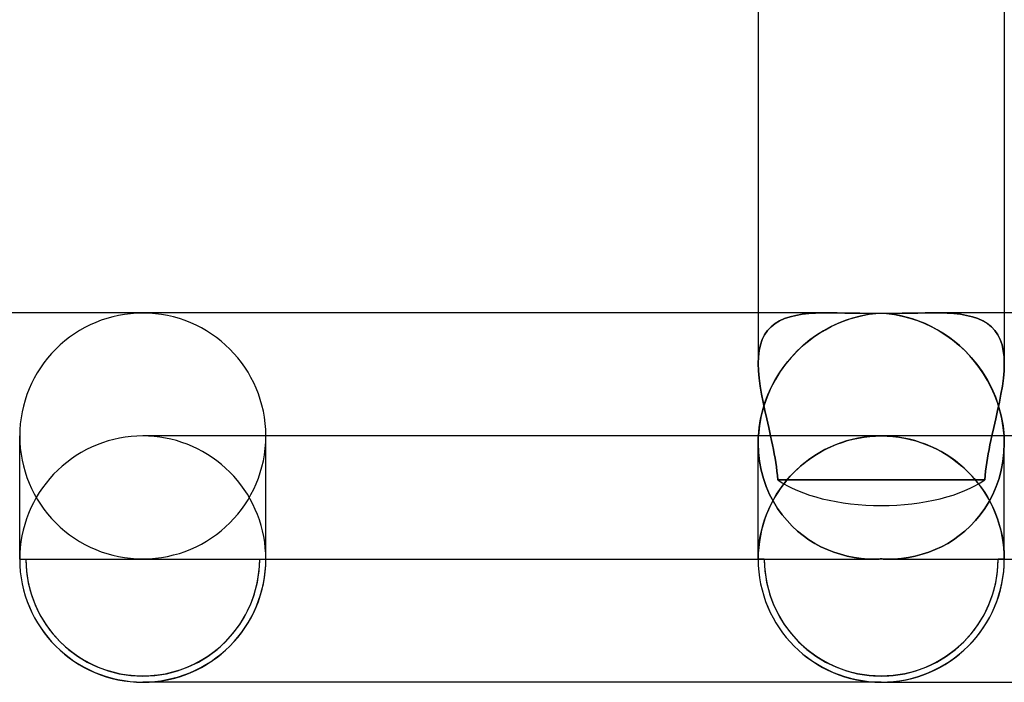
# Model space of a CAD drawing. Header units: millimetres. Extents: x -247 to 247, y -2 to 180.
# Tile 26 of 58: x -14 to 2, y -2 to 9. Entities that reach past the tile are written whole.
import ezdxf

# ---------------------------------------------------------------- set-up
doc = ezdxf.new("R2010")
doc.units = ezdxf.units.MM
doc.layers.add('HIDDEN', color=7, linetype='Continuous')
doc.layers.add('THICK', color=7, linetype='Continuous')

msp = doc.modelspace()

# ---------------------------------------------------------------- linework, layer by layer
at = {"layer": 'HIDDEN'}
for p, q in [((-2, 4), (-2, 3.178)), ((-0.83, 4), (-0.952, 3.999)), ((-0.951, 3.999), (-0.83, 4)), ((-0.83, 4), (-0.713, 3.999)), ((0.715, 3.999), (0.83, 4)), ((0.951, 3.999), (0.83, 4)), ((0.83, 4), (0.952, 3.999)), ((-1.725, 3.827), (-1.651, 3.871)), ((-1.651, 3.871), (-1.725, 3.827)), ((-1.651, 3.871), (-1.57, 3.908)), ((-1.57, 3.907), (-1.651, 3.871)), ((-1.57, 3.908), (-1.481, 3.937)), ((-1.482, 3.937), (-1.57, 3.907)), ((-1.387, 3.959), (-1.482, 3.937)), ((-1.481, 3.937), (-1.387, 3.959)), ((-1.387, 3.959), (-1.286, 3.976)), ((-1.287, 3.976), (-1.387, 3.959)), ((-1.18, 3.988), (-1.287, 3.976)), ((-1.286, 3.976), (-1.179, 3.988)), ((-1.069, 3.995), (-1.18, 3.988)), ((-1.179, 3.988), (-1.067, 3.995)), ((-0.952, 3.999), (-1.069, 3.995)), ((-1.067, 3.995), (-0.951, 3.999)), ((-0.713, 3.999), (-0.592, 3.997)), ((-0.587, 3.874), (-0.707, 3.826)), ((-0.592, 3.997), (-0.469, 3.995)), ((-0.465, 3.915), (-0.587, 3.874)), ((-0.469, 3.995), (-0.342, 3.993)), ((-0.34, 3.947), (-0.465, 3.915)), ((-0.342, 3.993), (-0.215, 3.991)), ((-0.214, 3.972), (-0.34, 3.947)), ((-0.215, 3.991), (-0.087, 3.99)), ((-0.087, 3.99), (-0.214, 3.972)), ((0.087, 3.99), (0.217, 3.991)), ((0.194, 3.976), (0.087, 3.99)), ((0.3, 3.956), (0.194, 3.976)), ((0.217, 3.991), (0.346, 3.993)), ((0.405, 3.931), (0.3, 3.956)), ((0.346, 3.993), (0.473, 3.995)), ((0.509, 3.901), (0.405, 3.931)), ((0.473, 3.995), (0.596, 3.997)), ((0.611, 3.865), (0.509, 3.901)), ((0.596, 3.997), (0.715, 3.999)), ((0.712, 3.824), (0.611, 3.865)), ((1.067, 3.995), (0.951, 3.999)), ((0.952, 3.999), (1.069, 3.995)), ((1.179, 3.988), (1.067, 3.995)), ((1.069, 3.995), (1.18, 3.988)), ((1.286, 3.976), (1.179, 3.988)), ((1.18, 3.988), (1.287, 3.976)), ((1.387, 3.959), (1.286, 3.976)), ((1.287, 3.976), (1.387, 3.959)), ((1.481, 3.937), (1.387, 3.959)), ((1.387, 3.959), (1.482, 3.937)), ((1.57, 3.908), (1.481, 3.937)), ((1.482, 3.937), (1.57, 3.907)), ((1.651, 3.871), (1.57, 3.908)), ((1.57, 3.907), (1.651, 3.871)), ((1.724, 3.827), (1.651, 3.871)), ((1.651, 3.871), (1.725, 3.827)), ((2, 4), (2, 3.178)), ((-1.895, 3.645), (-1.847, 3.714)), ((-1.847, 3.714), (-1.895, 3.644)), ((-1.847, 3.714), (-1.79, 3.775)), ((-1.79, 3.775), (-1.847, 3.714)), ((-1.79, 3.775), (-1.725, 3.827)), ((-1.725, 3.827), (-1.79, 3.775)), ((-0.939, 3.708), (-1.05, 3.638)), ((-0.825, 3.771), (-0.939, 3.708)), ((-0.707, 3.826), (-0.825, 3.771)), ((0.811, 3.778), (0.712, 3.824)), ((0.908, 3.726), (0.811, 3.778)), ((1.002, 3.669), (0.908, 3.726)), ((1.79, 3.775), (1.724, 3.827)), ((1.725, 3.827), (1.79, 3.775)), ((1.847, 3.714), (1.79, 3.775)), ((1.79, 3.775), (1.847, 3.714)), ((1.895, 3.645), (1.847, 3.714)), ((1.847, 3.714), (1.895, 3.644)), ((-1.934, 3.567), (-1.964, 3.481)), ((-1.964, 3.48), (-1.934, 3.566)), ((-1.934, 3.566), (-1.895, 3.645)), ((-1.895, 3.644), (-1.934, 3.567)), ((-1.158, 3.56), (-1.263, 3.474)), ((-1.05, 3.638), (-1.158, 3.56)), ((1.094, 3.608), (1.002, 3.669)), ((1.184, 3.54), (1.094, 3.608)), ((1.272, 3.467), (1.184, 3.54)), ((1.934, 3.566), (1.895, 3.645)), ((1.895, 3.644), (1.934, 3.567)), ((1.934, 3.567), (1.964, 3.481)), ((1.964, 3.48), (1.934, 3.566)), ((-1.996, 3.284), (-1.984, 3.386)), ((-1.984, 3.386), (-1.996, 3.284)), ((-1.964, 3.481), (-1.984, 3.386)), ((-1.984, 3.386), (-1.964, 3.48)), ((-1.365, 3.38), (-1.462, 3.277)), ((-1.263, 3.474), (-1.365, 3.38)), ((1.357, 3.387), (1.272, 3.467)), ((1.439, 3.302), (1.357, 3.387)), ((1.964, 3.481), (1.984, 3.386)), ((1.984, 3.386), (1.964, 3.48)), ((1.996, 3.284), (1.984, 3.386)), ((1.984, 3.386), (1.996, 3.284)), ((-2, 3.176), (-1.996, 3.284)), ((-1.996, 3.284), (-2, 3.176)), ((-1.462, 3.277), (-1.554, 3.166)), ((1.518, 3.211), (1.439, 3.302)), ((1.593, 3.114), (1.518, 3.211)), ((2, 3.176), (1.996, 3.284)), ((1.996, 3.284), (2, 3.176)), ((-1.996, 3.059), (-2, 3.176)), ((-2, 3.176), (-1.996, 3.06)), ((-1.996, 3.06), (-1.985, 2.938)), ((-1.985, 2.937), (-1.996, 3.059)), ((-1.641, 3.046), (-1.72, 2.918)), ((-1.554, 3.166), (-1.641, 3.046)), ((1.664, 3.011), (1.593, 3.114)), ((1.996, 3.06), (1.985, 2.938)), ((1.985, 2.937), (1.996, 3.059)), ((1.996, 3.059), (2, 3.176)), ((2, 3.176), (1.996, 3.06)), ((-1.985, 2.938), (-1.968, 2.811)), ((-1.968, 2.811), (-1.985, 2.937)), ((-1.72, 2.918), (-1.792, 2.782)), ((1.729, 2.902), (1.664, 3.011)), ((1.789, 2.787), (1.729, 2.902)), ((1.985, 2.938), (1.968, 2.811)), ((1.968, 2.811), (1.985, 2.937)), ((-1.946, 2.681), (-1.968, 2.811)), ((-1.968, 2.811), (-1.946, 2.681)), ((-1.792, 2.782), (-1.855, 2.637)), ((1.843, 2.667), (1.789, 2.787)), ((1.946, 2.681), (1.968, 2.811)), ((1.968, 2.811), (1.946, 2.681)), ((-1.92, 2.548), (-1.946, 2.681)), ((-1.946, 2.681), (-1.92, 2.548)), ((-1.855, 2.637), (-1.908, 2.486)), ((1.891, 2.541), (1.843, 2.667)), ((1.92, 2.548), (1.946, 2.681)), ((1.946, 2.681), (1.92, 2.548)), ((-1.908, 2.486), (-1.95, 2.328)), ((-1.891, 2.413), (-1.92, 2.548)), ((-1.92, 2.548), (-1.891, 2.413)), ((-1.86, 2.276), (-1.891, 2.413)), ((-1.891, 2.413), (-1.861, 2.276)), ((1.86, 2.276), (1.891, 2.413)), ((1.891, 2.413), (1.861, 2.276)), ((1.891, 2.413), (1.92, 2.548)), ((1.92, 2.548), (1.891, 2.413)), ((1.93, 2.411), (1.891, 2.541)), ((1.961, 2.276), (1.93, 2.411)), ((-1.95, 2.328), (-1.98, 2.166)), ((-1.861, 2.276), (-1.829, 2.139)), ((-1.829, 2.138), (-1.86, 2.276)), ((1.829, 2.138), (1.86, 2.276)), ((1.861, 2.276), (1.829, 2.139)), ((1.984, 2.139), (1.961, 2.276)), ((-1.98, 2.166), (-1.997, 2)), ((-1.829, 2.139), (-1.798, 2)), ((-1.798, 2), (-1.829, 2.138)), ((1.829, 2.139), (1.798, 2)), ((1.798, 2), (1.829, 2.138)), ((1.997, 2), (1.984, 2.139)), ((-11.908, 1.998), (-12, 2)), ((-11.815, 1.991), (-11.908, 1.998)), ((-11.723, 1.981), (-11.815, 1.991)), ((-11.632, 1.966), (-11.723, 1.981)), ((-11.542, 1.947), (-11.632, 1.966)), ((-11.453, 1.924), (-11.542, 1.947)), ((-11.365, 1.896), (-11.453, 1.924)), ((-10, 0), (-10, 2)), ((-1.999, 1.941), (-2, 1.921)), ((-2, 1.921), (-1.999, 1.941)), ((-2, 1.921), (-2, 1.901)), ((-2, 1.901), (-2, 1.921)), ((-1.998, 1.961), (-1.999, 1.941)), ((-1.999, 1.941), (-1.998, 1.961)), ((-1.997, 2), (-1.998, 1.98)), ((-1.998, 1.98), (-1.997, 2)), ((-1.998, 1.98), (-1.998, 1.961)), ((-1.998, 1.961), (-1.998, 1.98)), ((-1.798, 2), (-1.782, 1.928)), ((-1.782, 1.928), (-1.798, 2)), ((-1.782, 1.928), (-1.767, 1.856)), ((-1.767, 1.856), (-1.782, 1.928)), ((-0.635, 1.896), (-0.547, 1.924)), ((-0.471, 1.944), (-0.563, 1.919)), ((-0.547, 1.924), (-0.458, 1.947)), ((-0.378, 1.964), (-0.471, 1.944)), ((-0.458, 1.947), (-0.368, 1.966)), ((-0.284, 1.98), (-0.378, 1.964)), ((-0.368, 1.966), (-0.277, 1.981)), ((-0.19, 1.991), (-0.284, 1.98)), ((-0.277, 1.981), (-0.185, 1.991)), ((-0.095, 1.998), (-0.19, 1.991)), ((-0.185, 1.991), (-0.092, 1.998)), ((0, 2), (-0.095, 1.998)), ((-0.092, 1.998), (0, 2)), ((0.092, 1.998), (0, 2)), ((12, 2), (0, 2)), ((0.185, 1.991), (0.092, 1.998)), ((0.277, 1.981), (0.185, 1.991)), ((0.368, 1.966), (0.277, 1.981)), ((0.458, 1.947), (0.368, 1.966)), ((0.547, 1.924), (0.458, 1.947)), ((0.635, 1.896), (0.547, 1.924)), ((1.767, 1.856), (1.782, 1.928)), ((1.782, 1.928), (1.767, 1.856)), ((1.782, 1.928), (1.798, 2)), ((1.798, 2), (1.782, 1.928)), ((1.998, 1.98), (1.997, 2)), ((1.998, 1.961), (1.998, 1.98)), ((1.999, 1.941), (1.998, 1.961)), ((2, 1.921), (1.999, 1.941)), ((2, 1.901), (2, 1.921)), ((-11.278, 1.865), (-11.365, 1.896)), ((-11.192, 1.83), (-11.278, 1.865)), ((-11.109, 1.79), (-11.192, 1.83)), ((-11.027, 1.747), (-11.109, 1.79)), ((-2, 1.901), (-2, 1.881)), ((-2, 1.881), (-2, 1.901)), ((-2, 0), (-2, 1.883)), ((-2, 1.881), (-1.994, 1.733)), ((-1.994, 1.733), (-2, 1.881)), ((-1.767, 1.856), (-1.752, 1.783)), ((-1.752, 1.783), (-1.767, 1.856)), ((-1.752, 1.783), (-1.739, 1.711)), ((-1.739, 1.711), (-1.752, 1.783)), ((-0.916, 1.778), (-1, 1.732)), ((-0.973, 1.747), (-0.891, 1.79)), ((-0.831, 1.819), (-0.916, 1.778)), ((-0.891, 1.79), (-0.808, 1.83)), ((-0.743, 1.857), (-0.831, 1.819)), ((-0.808, 1.83), (-0.722, 1.865)), ((-0.654, 1.89), (-0.743, 1.857)), ((-0.722, 1.865), (-0.635, 1.896)), ((-0.563, 1.919), (-0.654, 1.89)), ((0.722, 1.865), (0.635, 1.896)), ((0.808, 1.83), (0.722, 1.865)), ((0.891, 1.79), (0.808, 1.83)), ((0.973, 1.747), (0.891, 1.79)), ((1.739, 1.711), (1.752, 1.783)), ((1.752, 1.783), (1.739, 1.711)), ((1.752, 1.783), (1.767, 1.856)), ((1.767, 1.856), (1.752, 1.783)), ((1.994, 1.733), (2, 1.881)), ((2, 1.881), (1.994, 1.733)), ((2, 1.881), (2, 1.901)), ((-10.947, 1.701), (-11.027, 1.747)), ((-10.87, 1.65), (-10.947, 1.701)), ((-10.795, 1.596), (-10.87, 1.65)), ((-1.994, 1.733), (-1.978, 1.587)), ((-1.978, 1.587), (-1.994, 1.733)), ((-1.739, 1.711), (-1.726, 1.64)), ((-1.726, 1.64), (-1.739, 1.711)), ((-1.726, 1.64), (-1.714, 1.568)), ((-1.714, 1.568), (-1.726, 1.64)), ((-1.16, 1.629), (-1.236, 1.572)), ((-1.205, 1.596), (-1.13, 1.65)), ((-1.081, 1.683), (-1.16, 1.629)), ((-1.13, 1.65), (-1.053, 1.701)), ((-1, 1.732), (-1.081, 1.683)), ((-1.053, 1.701), (-0.973, 1.747)), ((1.053, 1.701), (0.973, 1.747)), ((1.13, 1.65), (1.053, 1.701)), ((1.205, 1.596), (1.13, 1.65)), ((1.714, 1.568), (1.726, 1.64)), ((1.726, 1.64), (1.714, 1.568)), ((1.726, 1.64), (1.739, 1.711)), ((1.739, 1.711), (1.726, 1.64)), ((1.978, 1.587), (1.994, 1.733)), ((1.994, 1.733), (1.978, 1.587)), ((-10.722, 1.539), (-10.795, 1.596)), ((-10.653, 1.478), (-10.722, 1.539)), ((-10.586, 1.415), (-10.653, 1.478)), ((-1.978, 1.587), (-1.951, 1.445)), ((-1.951, 1.445), (-1.978, 1.587)), ((-1.951, 1.445), (-1.914, 1.308)), ((-1.914, 1.308), (-1.951, 1.445)), ((-1.714, 1.568), (-1.704, 1.497)), ((-1.704, 1.497), (-1.714, 1.568)), ((-1.704, 1.497), (-1.695, 1.426)), ((-1.695, 1.426), (-1.704, 1.497)), ((-1.38, 1.447), (-1.447, 1.38)), ((-1.414, 1.415), (-1.347, 1.478)), ((-1.31, 1.512), (-1.38, 1.447)), ((-1.347, 1.478), (-1.277, 1.539)), ((-1.236, 1.572), (-1.31, 1.512)), ((-1.277, 1.539), (-1.205, 1.596)), ((1.277, 1.539), (1.205, 1.596)), ((1.347, 1.478), (1.277, 1.539)), ((1.414, 1.415), (1.347, 1.478)), ((1.695, 1.426), (1.704, 1.497)), ((1.704, 1.497), (1.695, 1.426)), ((1.704, 1.497), (1.714, 1.568)), ((1.714, 1.568), (1.704, 1.497)), ((1.914, 1.308), (1.951, 1.445)), ((1.951, 1.445), (1.914, 1.308)), ((1.951, 1.445), (1.978, 1.587)), ((1.978, 1.587), (1.951, 1.445)), ((-10.522, 1.348), (-10.586, 1.415)), ((-10.461, 1.278), (-10.522, 1.348)), ((-1.914, 1.308), (-1.868, 1.177)), ((-1.868, 1.177), (-1.914, 1.308)), ((-1.695, 1.426), (-1.687, 1.356)), ((-1.687, 1.356), (-1.695, 1.426)), ((-1.687, 1.356), (-1.682, 1.288)), ((-1.681, 1.288), (-1.687, 1.356)), ((-1.681, 1.288), (-1.399, 1.288)), ((-1.399, 1.288), (-1.681, 1.288)), ((-1.511, 1.31), (-1.572, 1.236)), ((-1.539, 1.278), (-1.478, 1.348)), ((-1.447, 1.38), (-1.511, 1.31)), ((-1.478, 1.348), (-1.414, 1.415)), ((-1.399, 1.288), (-1.118, 1.289)), ((-1.118, 1.289), (-1.399, 1.288)), ((-1.118, 1.289), (-0.837, 1.29)), ((-0.837, 1.29), (-1.118, 1.289)), ((-0.837, 1.29), (-0.557, 1.29)), ((-0.557, 1.29), (-0.837, 1.29)), ((-0.557, 1.29), (-0.278, 1.29)), ((-0.278, 1.29), (-0.557, 1.29)), ((-0.278, 1.29), (0, 1.29)), ((0, 1.29), (-0.278, 1.29)), ((0, 1.29), (0.278, 1.29)), ((0.278, 1.29), (0, 1.29)), ((0.278, 1.29), (0.557, 1.29)), ((0.557, 1.29), (0.278, 1.29)), ((0.557, 1.29), (0.837, 1.29)), ((0.837, 1.29), (0.557, 1.29)), ((0.837, 1.29), (1.118, 1.289)), ((1.118, 1.289), (0.837, 1.29)), ((1.118, 1.289), (1.399, 1.288)), ((1.399, 1.288), (1.118, 1.289)), ((1.399, 1.288), (1.681, 1.288)), ((1.681, 1.288), (1.399, 1.288)), ((1.478, 1.348), (1.414, 1.415)), ((1.539, 1.278), (1.478, 1.348)), ((1.681, 1.288), (1.687, 1.356)), ((1.687, 1.356), (1.682, 1.288)), ((1.687, 1.356), (1.695, 1.426)), ((1.695, 1.426), (1.687, 1.356)), ((1.868, 1.177), (1.914, 1.308)), ((1.914, 1.308), (1.868, 1.177)), ((-10.404, 1.205), (-10.461, 1.278)), ((-10.35, 1.131), (-10.404, 1.205)), ((-10.3, 1.053), (-10.35, 1.131)), ((-1.868, 1.177), (-1.813, 1.052)), ((-1.813, 1.052), (-1.868, 1.177)), ((-1.7, 1.053), (-1.65, 1.131)), ((-1.629, 1.16), (-1.682, 1.082)), ((-1.65, 1.131), (-1.596, 1.206)), ((-1.572, 1.236), (-1.629, 1.16)), ((-1.596, 1.206), (-1.539, 1.278)), ((1.596, 1.206), (1.539, 1.278)), ((1.65, 1.131), (1.596, 1.206)), ((1.7, 1.053), (1.65, 1.131)), ((1.813, 1.052), (1.868, 1.177)), ((1.868, 1.177), (1.813, 1.052)), ((-10.253, 0.974), (-10.3, 1.053)), ((-10.21, 0.892), (-10.253, 0.974)), ((-1.813, 1.052), (-1.752, 0.934)), ((-1.752, 0.934), (-1.813, 1.052)), ((-1.79, 0.892), (-1.747, 0.974)), ((-1.732, 1), (-1.777, 0.917)), ((-1.747, 0.974), (-1.7, 1.053)), ((-1.682, 1.082), (-1.732, 1)), ((1.747, 0.974), (1.7, 1.053)), ((1.79, 0.892), (1.747, 0.974)), ((1.752, 0.934), (1.813, 1.052)), ((1.813, 1.052), (1.752, 0.934)), ((-10.171, 0.808), (-10.21, 0.892)), ((-10.135, 0.723), (-10.171, 0.808)), ((-1.865, 0.723), (-1.829, 0.808)), ((-1.819, 0.831), (-1.857, 0.743)), ((-1.829, 0.808), (-1.79, 0.892)), ((-1.777, 0.917), (-1.819, 0.831)), ((-1.752, 0.934), (-1.684, 0.824)), ((-1.684, 0.824), (-1.752, 0.934)), ((-1.684, 0.824), (-1.61, 0.721)), ((-1.61, 0.721), (-1.684, 0.824)), ((1.61, 0.721), (1.684, 0.824)), ((1.684, 0.824), (1.61, 0.721)), ((1.684, 0.824), (1.752, 0.934)), ((1.752, 0.934), (1.684, 0.824)), ((1.829, 0.808), (1.79, 0.892)), ((1.865, 0.723), (1.829, 0.808)), ((-10.104, 0.636), (-10.135, 0.723)), ((-1.89, 0.654), (-1.919, 0.564)), ((-1.896, 0.636), (-1.865, 0.723)), ((-1.857, 0.743), (-1.89, 0.654)), ((-1.61, 0.721), (-1.531, 0.625)), ((-1.531, 0.625), (-1.61, 0.721)), ((1.531, 0.625), (1.61, 0.721)), ((1.61, 0.721), (1.531, 0.625)), ((1.896, 0.636), (1.865, 0.723)), ((-10.076, 0.548), (-10.104, 0.636)), ((-10.053, 0.458), (-10.076, 0.548)), ((-1.947, 0.458), (-1.924, 0.548)), ((-1.919, 0.564), (-1.944, 0.472)), ((-1.924, 0.548), (-1.896, 0.636)), ((-1.531, 0.625), (-1.447, 0.537)), ((-1.447, 0.537), (-1.531, 0.625)), ((-1.447, 0.537), (-1.36, 0.456)), ((-1.36, 0.456), (-1.447, 0.537)), ((1.36, 0.456), (1.447, 0.537)), ((1.447, 0.537), (1.36, 0.456)), ((1.447, 0.537), (1.531, 0.625)), ((1.531, 0.625), (1.447, 0.537)), ((1.924, 0.548), (1.896, 0.636)), ((1.947, 0.458), (1.924, 0.548)), ((-10.034, 0.368), (-10.053, 0.458)), ((-10.019, 0.277), (-10.034, 0.368)), ((-1.981, 0.277), (-1.966, 0.368)), ((-1.964, 0.379), (-1.98, 0.285)), ((-1.966, 0.368), (-1.947, 0.458)), ((-1.944, 0.472), (-1.964, 0.379)), ((-1.36, 0.456), (-1.269, 0.383)), ((-1.269, 0.383), (-1.36, 0.456)), ((-1.269, 0.383), (-1.176, 0.316)), ((-1.176, 0.316), (-1.269, 0.383)), ((1.176, 0.316), (1.269, 0.383)), ((1.269, 0.383), (1.176, 0.316)), ((1.269, 0.383), (1.36, 0.456)), ((1.36, 0.456), (1.269, 0.383)), ((1.966, 0.368), (1.947, 0.458)), ((1.981, 0.277), (1.966, 0.368)), ((-10.009, 0.185), (-10.019, 0.277)), ((-10.002, 0.093), (-10.009, 0.185)), ((-1.991, 0.191), (-1.998, 0.095)), ((-1.998, 0.093), (-1.991, 0.185)), ((-1.98, 0.285), (-1.991, 0.191)), ((-1.991, 0.185), (-1.981, 0.277)), ((-1.176, 0.316), (-1.08, 0.256)), ((-1.08, 0.256), (-1.176, 0.316)), ((-1.08, 0.256), (-0.98, 0.202)), ((-0.98, 0.202), (-1.08, 0.256)), ((-0.98, 0.202), (-0.877, 0.154)), ((-0.877, 0.154), (-0.98, 0.202)), ((0.877, 0.154), (0.98, 0.202)), ((0.98, 0.202), (0.877, 0.154)), ((0.98, 0.202), (1.08, 0.256)), ((1.08, 0.256), (0.98, 0.202)), ((1.08, 0.256), (1.176, 0.316)), ((1.176, 0.316), (1.08, 0.256)), ((1.991, 0.185), (1.981, 0.277)), ((1.998, 0.093), (1.991, 0.185)), ((-13.9, 0), (-10.1, 0)), ((-10, 0), (-10.002, 0.093)), ((-10, 0), (-2, 0)), ((-1.998, 0.095), (-2, 0)), ((-2, 0), (-1.998, 0.093)), ((-1.9, 0), (-0.117, 0)), ((-0.877, 0.154), (-0.772, 0.113)), ((-0.772, 0.113), (-0.877, 0.154)), ((-0.772, 0.113), (-0.664, 0.078)), ((-0.664, 0.078), (-0.772, 0.113)), ((-0.664, 0.078), (-0.553, 0.049)), ((-0.553, 0.049), (-0.664, 0.078)), ((-0.553, 0.049), (-0.441, 0.027)), ((-0.441, 0.027), (-0.553, 0.049)), ((-0.441, 0.027), (-0.327, 0.011)), ((-0.327, 0.011), (-0.441, 0.027)), ((-0.327, 0.011), (-0.211, 0.002)), ((-0.211, 0.002), (-0.327, 0.011)), ((-0.211, 0.002), (-0.095, 0)), ((-0.095, 0), (-0.211, 0.002)), ((-0.095, 0), (-0.079, 0)), ((-0.079, 0), (-0.095, 0)), ((-0.079, 0), (-0.063, 0.001)), ((-0.063, 0.001), (-0.079, 0)), ((-0.063, 0.001), (-0.048, 0.001)), ((-0.048, 0.001), (-0.063, 0.001)), ((-0.048, 0.001), (-0.032, 0.002)), ((-0.032, 0.002), (-0.048, 0.001)), ((-0.032, 0.002), (-0.016, 0.003)), ((-0.016, 0.003), (-0.032, 0.002)), ((-0.016, 0.003), (0, 0.003)), ((0, 0.003), (-0.016, 0.003)), ((0, 0.003), (0.016, 0.003)), ((0.016, 0.003), (0, 0.003)), ((0.016, 0.003), (0.032, 0.002)), ((0.032, 0.002), (0.016, 0.003)), ((0.032, 0.002), (0.048, 0.001)), ((0.048, 0.001), (0.032, 0.002)), ((0.048, 0.001), (0.063, 0.001)), ((0.063, 0.001), (0.048, 0.001)), ((0.063, 0.001), (0.079, 0)), ((0.079, 0), (0.063, 0.001)), ((0.079, 0), (0.095, 0)), ((0.095, 0), (0.079, 0)), ((0.095, 0), (0.211, 0.002)), ((0.211, 0.002), (0.095, 0)), ((0.211, 0.002), (0.327, 0.011)), ((0.327, 0.011), (0.211, 0.002)), ((0.327, 0.011), (0.441, 0.027)), ((0.441, 0.027), (0.327, 0.011)), ((0.441, 0.027), (0.553, 0.049)), ((0.553, 0.049), (0.441, 0.027)), ((0.553, 0.049), (0.664, 0.078)), ((0.664, 0.078), (0.553, 0.049)), ((0.664, 0.078), (0.772, 0.113)), ((0.772, 0.113), (0.664, 0.078)), ((0.772, 0.113), (0.877, 0.154)), ((0.877, 0.154), (0.772, 0.113)), ((2, 0), (1.998, 0.093)), ((-14, 0), (-13.9, 0)), ((-10.1, 0), (-10, 0)), ((-1.9, 0), (-2, 0)), ((-2, 0), (-1.9, 0)), ((0.117, 0), (1.9, 0)), ((2, 0), (1.9, 0)), ((1.9, 0), (2, 0))]:
    msp.add_line(p, q, dxfattribs=at)
for centre, radius, start, end in [((-12, 0), 1.9, 180, 0), ((-12, 0), 2, 270, 0), ((0, 0), 2, 180, 270), ((0, 0), 1.9, 180, 0), ((0, 0), 1.9, 180, 0), ((0, 0), 2, 180, 270)]:
    msp.add_arc(centre, radius, start, end, dxfattribs=at)
for centre, major_axis, ratio, start_param, end_param in [((0, 2.062), (2, 0), 0.964678, 1.570796, 1.61428), ((0, 2.062), (2, 0), 0.964678, 1.527313, 1.570796), ((-12, 2), (2, 0), 0.997785, -3.141593, -1.570796), ((-12, 2), (2, 0), 0.997785, -1.570796, 0), ((0, 1.781), (-2, 0), 0.455289, 0.572214, 1.570796), ((0, 1.781), (-2, 0), 0.455289, 1.570796, 2.569379), ((-12, 0), (-2, 0), 0.997785, 0, 1.570796), ((-12, 0), (-1.9, 0), 0.997785, 0, 3.141593), ((0, 0), (-2, 0), 0.998274, 0, 1.570796), ((0, 0), (1.9, 0), 0.998274, 3.141593, 6.283185), ((-12, 0), (-2, 0), 0.997785, 1.570796, 3.141593), ((0, 0), (1.9, 0), 0.998274, -3.141593, 0), ((0, 0), (-2, 0), 0.998274, 1.570796, 3.141593)]:
    msp.add_ellipse(centre, major_axis=major_axis, ratio=ratio, start_param=start_param, end_param=end_param, dxfattribs=at)
at = {"layer": 'THICK'}
for p, q in [((-2, 9.175), (-2, 4)), ((2, 9.175), (2, 4)), ((-0.715, 3.999), (-0.83, 4)), ((0.83, 4), (0.712, 3.999)), ((-0.829, 4), (-205.698, 4)), ((-0.596, 3.997), (-0.715, 3.999)), ((-0.712, 3.824), (-0.611, 3.865)), ((-0.611, 3.865), (-0.509, 3.901)), ((-0.473, 3.995), (-0.596, 3.997)), ((-0.509, 3.901), (-0.405, 3.931)), ((-0.346, 3.993), (-0.473, 3.995)), ((-0.405, 3.931), (-0.3, 3.956)), ((-0.217, 3.991), (-0.346, 3.993)), ((-0.3, 3.956), (-0.194, 3.976)), ((-0.087, 3.99), (-0.217, 3.991)), ((-0.194, 3.976), (-0.087, 3.99)), ((0.215, 3.991), (0.087, 3.99)), ((0.087, 3.99), (0.214, 3.972)), ((0.214, 3.972), (0.34, 3.947)), ((0.342, 3.993), (0.215, 3.991)), ((0.34, 3.947), (0.465, 3.915)), ((0.468, 3.995), (0.342, 3.993)), ((0.465, 3.915), (0.587, 3.874)), ((0.592, 3.997), (0.468, 3.995)), ((0.587, 3.874), (0.707, 3.826)), ((0.712, 3.999), (0.592, 3.997)), ((205.698, 4), (0.829, 4)), ((-1.002, 3.669), (-0.908, 3.726)), ((-0.908, 3.726), (-0.811, 3.778)), ((-0.811, 3.778), (-0.712, 3.824)), ((0.707, 3.826), (0.825, 3.771)), ((0.825, 3.771), (0.939, 3.708)), ((0.939, 3.708), (1.05, 3.638)), ((-1.272, 3.467), (-1.184, 3.54)), ((-1.184, 3.54), (-1.094, 3.608)), ((-1.094, 3.608), (-1.002, 3.669)), ((1.05, 3.638), (1.158, 3.56)), ((1.158, 3.56), (1.263, 3.474)), ((-1.439, 3.302), (-1.357, 3.387)), ((-1.357, 3.387), (-1.272, 3.467)), ((1.263, 3.474), (1.365, 3.38)), ((1.365, 3.38), (1.462, 3.277)), ((-1.593, 3.114), (-1.518, 3.211)), ((-1.518, 3.211), (-1.439, 3.302)), ((1.462, 3.277), (1.554, 3.166)), ((-1.664, 3.011), (-1.593, 3.114)), ((1.554, 3.166), (1.641, 3.046)), ((1.641, 3.046), (1.72, 2.918)), ((-1.789, 2.787), (-1.729, 2.902)), ((-1.729, 2.902), (-1.664, 3.011)), ((1.72, 2.918), (1.792, 2.782)), ((-1.843, 2.667), (-1.789, 2.787)), ((1.792, 2.782), (1.855, 2.637)), ((-1.891, 2.541), (-1.843, 2.667)), ((1.855, 2.637), (1.908, 2.486)), ((-1.961, 2.276), (-1.93, 2.411)), ((-1.93, 2.411), (-1.891, 2.541)), ((1.908, 2.486), (1.95, 2.328)), ((-1.984, 2.139), (-1.961, 2.276)), ((1.95, 2.328), (1.98, 2.166)), ((-1.997, 2), (-1.984, 2.139)), ((1.98, 2.166), (1.997, 2)), ((-14, 0), (-14, 2)), ((-12.471, 1.944), (-12.563, 1.919)), ((-12.378, 1.964), (-12.471, 1.944)), ((-12.284, 1.98), (-12.378, 1.964)), ((-12.19, 1.991), (-12.284, 1.98)), ((-12.095, 1.998), (-12.19, 1.991)), ((-12, 2), (-12.095, 1.998)), ((0, 2), (-12, 2)), ((0, 2), (0.095, 1.998)), ((0.095, 1.998), (0.19, 1.991)), ((0.19, 1.991), (0.284, 1.98)), ((0.284, 1.98), (0.378, 1.964)), ((0.378, 1.964), (0.471, 1.944)), ((0.471, 1.944), (0.563, 1.919)), ((1.997, 2), (1.998, 1.98)), ((1.998, 1.98), (1.998, 1.961)), ((1.998, 1.961), (1.999, 1.941)), ((1.999, 1.941), (2, 1.921)), ((2, 1.921), (2, 1.901)), ((-12.916, 1.778), (-13, 1.732)), ((-12.831, 1.819), (-12.916, 1.778)), ((-12.743, 1.857), (-12.831, 1.819)), ((-12.654, 1.89), (-12.743, 1.857)), ((-12.563, 1.919), (-12.654, 1.89)), ((0.563, 1.919), (0.654, 1.89)), ((0.654, 1.89), (0.743, 1.857)), ((0.743, 1.857), (0.831, 1.819)), ((0.831, 1.819), (0.916, 1.778)), ((0.916, 1.778), (1, 1.732)), ((2, 1.901), (2, 1.881)), ((2, 0), (2, 1.883)), ((-13.16, 1.629), (-13.236, 1.572)), ((-13.081, 1.683), (-13.16, 1.629)), ((-13, 1.732), (-13.081, 1.683)), ((1, 1.732), (1.081, 1.683)), ((1.081, 1.683), (1.16, 1.629)), ((1.16, 1.629), (1.236, 1.572)), ((-13.38, 1.447), (-13.448, 1.38)), ((-13.31, 1.511), (-13.38, 1.447)), ((-13.236, 1.572), (-13.31, 1.511)), ((1.236, 1.572), (1.31, 1.512)), ((1.31, 1.512), (1.38, 1.447)), ((1.38, 1.447), (1.447, 1.38)), ((-13.512, 1.31), (-13.572, 1.236)), ((-13.448, 1.38), (-13.512, 1.31)), ((1.447, 1.38), (1.511, 1.31)), ((1.511, 1.31), (1.572, 1.236)), ((-13.629, 1.16), (-13.682, 1.081)), ((-13.572, 1.236), (-13.629, 1.16)), ((1.572, 1.236), (1.629, 1.16)), ((1.629, 1.16), (1.682, 1.082)), ((-13.732, 1), (-13.778, 0.917)), ((-13.682, 1.081), (-13.732, 1)), ((1.682, 1.082), (1.732, 1)), ((1.732, 1), (1.777, 0.917)), ((-13.819, 0.831), (-13.857, 0.743)), ((-13.778, 0.917), (-13.819, 0.831)), ((1.777, 0.917), (1.819, 0.831)), ((1.819, 0.831), (1.857, 0.743)), ((-13.89, 0.654), (-13.919, 0.564)), ((-13.857, 0.743), (-13.89, 0.654)), ((1.857, 0.743), (1.89, 0.654)), ((1.89, 0.654), (1.919, 0.564)), ((-13.919, 0.564), (-13.944, 0.472)), ((1.919, 0.564), (1.944, 0.472)), ((-13.964, 0.379), (-13.98, 0.285)), ((-13.944, 0.472), (-13.964, 0.379)), ((1.944, 0.472), (1.964, 0.379)), ((1.964, 0.379), (1.98, 0.285)), ((-13.991, 0.191), (-13.998, 0.095)), ((-13.98, 0.285), (-13.991, 0.191)), ((1.98, 0.285), (1.991, 0.191)), ((1.991, 0.191), (1.998, 0.095)), ((-13.998, 0.095), (-14, 0)), ((1.998, 0.095), (2, 0)), ((2, 0), (203.501, 0)), ((0, -2), (-12, -2)), ((0, -2), (12, -2))]:
    msp.add_line(p, q, dxfattribs=at)
for centre, start, end in [((-12, 0), 180, 270), ((0, 0), 270, 0)]:
    msp.add_arc(centre, 2, start, end, dxfattribs=at)
for centre, major_axis, ratio, start_param, end_param in [((-12, 2), (2, 0), 0.997785, 1.570796, 3.141593), ((-12, 2), (2, 0), 0.997785, 0, 1.570796), ((0, 2.062), (-2, 0), 0.964678, -1.570796, -1.527313), ((0, 2.062), (-2, 0), 0.964678, -1.61428, -1.570796)]:
    msp.add_ellipse(centre, major_axis=major_axis, ratio=ratio, start_param=start_param, end_param=end_param, dxfattribs=at)

doc.saveas('drawing.dxf')
